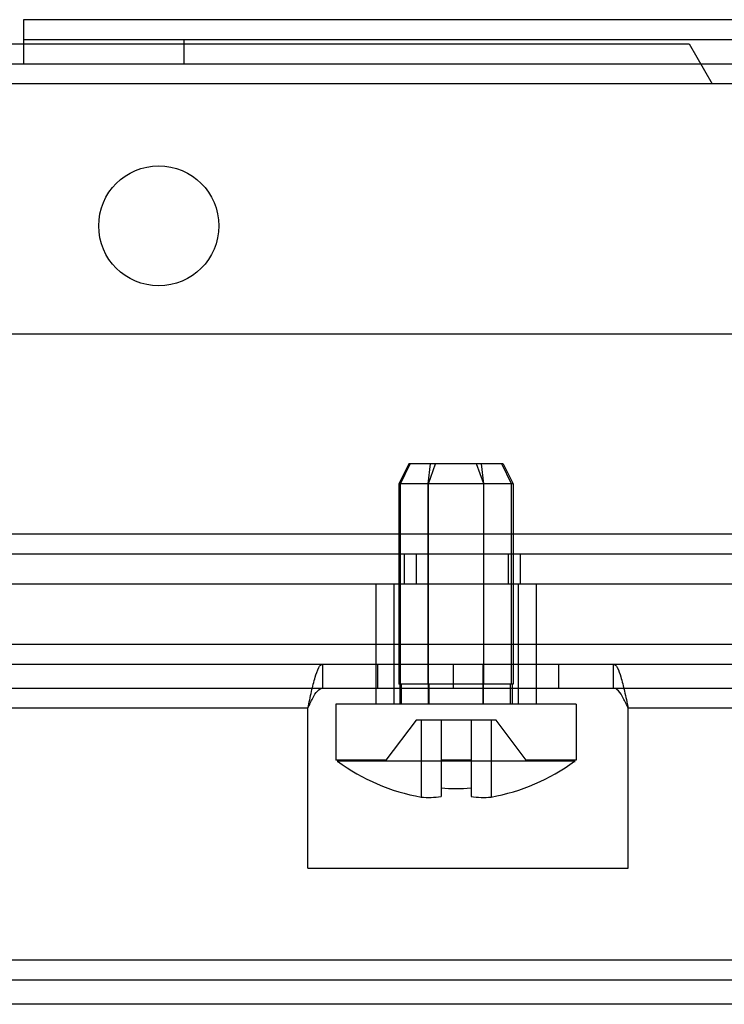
# Model space of a CAD drawing. Header units: millimetres. Extents: x 91 to 696, y 236 to 852.
# Tile 4 of 52: x 198 to 233, y 238 to 287. Entities that reach past the tile are written whole.
import ezdxf

# ---------------------------------------------------------------- set-up
doc = ezdxf.new("R2010")
doc.units = ezdxf.units.MM
doc.header["$LTSCALE"] = 70.538372
doc.layers.get('0').update_dxf_attribs({"linetype": 'CONTINUOUS'})

msp = doc.modelspace()

# ---------------------------------------------------------------- linework, layer by layer
at = {"color": 7, "linetype": 'Continuous'}
for p, q in [((588.165, 286.932), (198.165, 286.932)), ((198.165, 286.932), (198.165, 284.732)), ((588.165, 285.932), (198.165, 285.932)), ((206.165, 285.932), (206.165, 284.732)), ((195.165, 285.732), (231.41, 285.732)), ((231.41, 285.732), (232.565, 283.732)), ((178.665, 284.732), (607.665, 284.732)), ((593.165, 283.732), (193.165, 283.732)), ((101.915, 271.232), (684.415, 271.232)), ((217.41, 264.732), (216.91, 263.732)), ((216.991, 263.732), (217.469, 264.732)), ((222.119, 264.732), (217.41, 264.732)), ((218.374, 263.732), (218.489, 264.732)), ((218.381, 263.732), (218.745, 264.732)), ((221.148, 263.732), (220.784, 264.732)), ((221.155, 263.732), (221.041, 264.732)), ((222.539, 263.732), (222.06, 264.732)), ((222.119, 264.732), (222.619, 263.732)), ((222.619, 263.732), (216.91, 263.732)), ((216.91, 263.732), (216.91, 253.732)), ((216.991, 253.732), (216.991, 263.732)), ((218.374, 253.732), (218.374, 263.732)), ((218.381, 253.732), (218.381, 263.732)), ((221.148, 253.732), (221.148, 263.732)), ((221.155, 253.732), (221.155, 263.732)), ((222.539, 253.732), (222.539, 263.732)), ((222.619, 263.732), (222.619, 253.732)), ((687.415, 261.232), (98.915, 261.232)), ((687.415, 260.232), (98.915, 260.232)), ((217.165, 260.232), (217.165, 258.732)), ((217.765, 260.232), (217.765, 258.732)), ((222.365, 260.232), (222.365, 258.732)), ((222.965, 260.232), (222.965, 258.732)), ((687.415, 258.732), (98.915, 258.732)), ((215.765, 258.732), (215.765, 252.732)), ((216.665, 258.732), (216.665, 252.732)), ((222.865, 258.732), (222.865, 252.732)), ((223.765, 258.732), (223.765, 252.732)), ((128.426, 255.732), (657.903, 255.732)), ((132.365, 254.732), (653.965, 254.732)), ((213.101, 254.732), (213.101, 253.532)), ((215.85, 253.532), (215.85, 254.732)), ((219.615, 254.732), (219.615, 253.532)), ((221.115, 253.532), (221.115, 254.732)), ((224.879, 254.732), (224.879, 253.532)), ((227.628, 253.532), (227.628, 254.732)), ((132.365, 253.532), (653.965, 253.532)), ((222.619, 253.732), (216.91, 253.732)), ((216.96, 253.732), (216.96, 252.732)), ((217.038, 252.732), (217.038, 253.732)), ((218.386, 252.732), (218.386, 253.732)), ((218.417, 252.732), (218.417, 253.732)), ((221.112, 252.732), (221.112, 253.732)), ((221.144, 252.732), (221.144, 253.732)), ((222.491, 252.732), (222.491, 253.732)), ((222.569, 253.732), (222.569, 252.732)), ((212.365, 252.532), (132.365, 252.532)), ((212.365, 244.532), (212.365, 252.532)), ((225.765, 252.732), (213.765, 252.732)), ((213.765, 252.732), (213.765, 249.932)), ((225.765, 252.732), (225.765, 249.932)), ((557.965, 252.532), (228.365, 252.532)), ((228.365, 244.532), (228.365, 252.532)), ((217.765, 251.932), (216.265, 249.932)), ((221.765, 251.932), (217.765, 251.932)), ((218.015, 251.932), (218.015, 248.088)), ((219.015, 251.932), (219.015, 248.113)), ((220.515, 251.932), (220.515, 248.113)), ((221.515, 251.932), (221.515, 248.088)), ((223.265, 249.932), (221.765, 251.932)), ((216.265, 249.932), (213.765, 249.932)), ((213.849, 249.932), (213.849, 249.889)), ((225.681, 249.882), (213.849, 249.882)), ((213.849, 249.882), (213.849, 249.839)), ((220.515, 249.932), (219.015, 249.932)), ((225.765, 249.932), (223.265, 249.932)), ((225.681, 249.932), (225.681, 249.889)), ((225.681, 249.882), (225.681, 249.839)), ((212.365, 244.532), (228.365, 244.532)), ((685.965, 239.932), (100.365, 239.932)), ((685.965, 238.932), (100.365, 238.932)), ((685.965, 237.732), (100.365, 237.732))]:
    msp.add_line(p, q, dxfattribs=at)
msp.add_circle((204.915, 276.632), 3, dxfattribs=at)
for centre, radius, start, end in [((219.765, 257.882), 9.95, 233.5167, 259.8701), ((219.765, 257.882), 9.95, 280.1299, 306.4833), ((219.765, 257.882), 9.367, 265.4078, 274.5922), ((218.39, 252.987), 4.914, 265.6226, 277.3064), ((221.14, 252.987), 4.914, 262.6936, 274.3774)]:
    msp.add_arc(centre, radius, start, end, dxfattribs=at)
for points, knots in [([(212.365, 252.532), (212.424, 252.81), (212.531, 253.325), (212.709, 254.023), (212.846, 254.466), (213.017, 254.732), (213.101, 254.732)], [0, 0, 0, 0, 0.361542, 0.674542, 0.893413, 1, 1, 1, 1]), ([(227.628, 254.732), (227.71, 254.732), (227.881, 254.475), (228.017, 254.035), (228.196, 253.335), (228.304, 252.815), (228.365, 252.532)], [0, 0, 0, 0, 0.103801, 0.318964, 0.632167, 1, 1, 1, 1]), ([(212.365, 252.532), (212.444, 252.701), (212.589, 253.003), (212.792, 253.368), (213.008, 253.532), (213.101, 253.532)], [0, 0, 0, 0, 0.436045, 0.78129, 1, 1, 1, 1]), ([(228.365, 252.532), (228.286, 252.7), (228.141, 253.002), (227.938, 253.368), (227.721, 253.532), (227.628, 253.532)], [0, 0, 0, 0, 0.433735, 0.782838, 1, 1, 1, 1])]:
    msp.add_open_spline(points, degree=3, knots=knots, dxfattribs=at)

doc.saveas('drawing.dxf')
